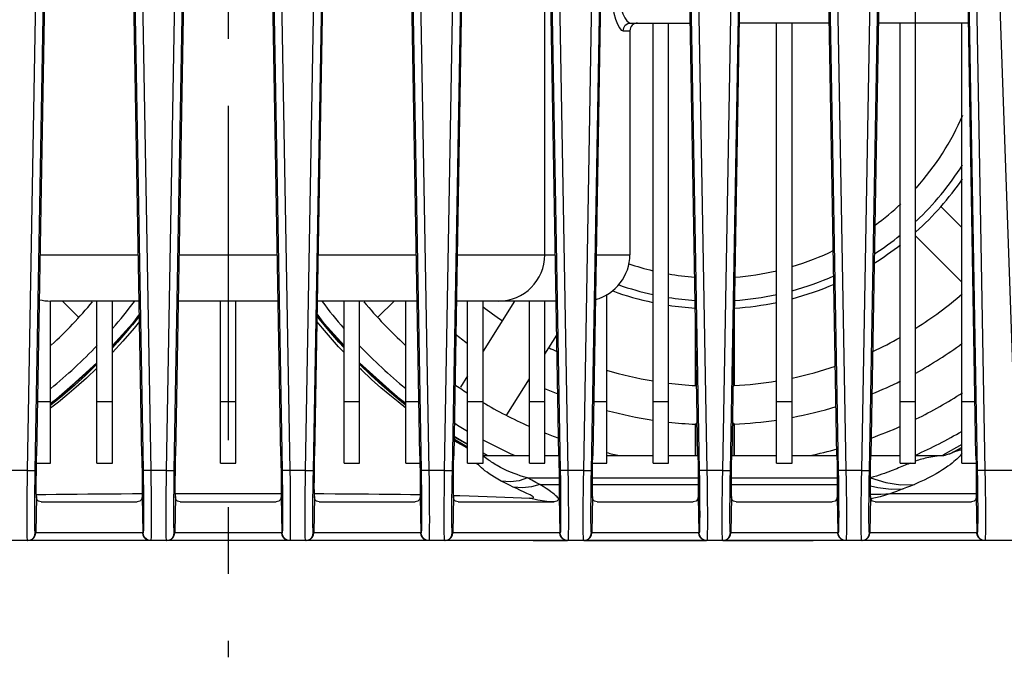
# Model space of a CAD drawing. Extents: x 31 to 410, y 32 to 287.
# Tile 2 of 41: x 79 to 104, y 32 to 49. Entities that reach past the tile are written whole.
import ezdxf

# ---------------------------------------------------------------- set-up
doc = ezdxf.new("R2010")
doc.units = 0
doc.header["$LTSCALE"] = 23.1
doc.linetypes.add('CENTER', pattern=[0.6, 0.375, -0.075, 0.075, -0.075])
doc.layers.add('ALL_AXIS', color=7, linetype='CONTINUOUS')
doc.layers.add('ALL_FEATURES', color=7, linetype='CONTINUOUS')

msp = doc.modelspace()

# ---------------------------------------------------------------- linework, layer by layer
at = {"layer": 'ALL_AXIS', "color": 7, "linetype": 'CENTER'}
msp.add_line((83.947, 88.169), (83.947, 32.303), dxfattribs=at)
at = {"layer": 'ALL_AXIS', "color": 7, "linetype": 'CONTINUOUS'}
for p, q in [((92.147, 42.729), (92.147, 54.473)), ((102.947, 43.436), (102.404, 43.978)), ((102.947, 42.022), (101.747, 43.222)), ((87.832, 41.121), (88.24, 41.529)), ((96.047, 39.341), (96.047, 41.099)), ((97.047, 39.341), (97.047, 41.099)), ((79.354, 40.414), (79.347, 40.422)), ((88.54, 40.414), (88.547, 40.422)), ((96.047, 39.341), (96.078, 39.309)), ((97.016, 39.309), (97.047, 39.341)), ((96.094, 38.385), (96.047, 38.34)), ((96.047, 37.529), (96.047, 38.34)), ((97.047, 38.34), (97, 38.385)), ((97.047, 37.529), (97.047, 38.34)), ((90.547, 37.529), (91.747, 37.529)), ((92.147, 37.529), (92.509, 37.529)), ((93.747, 37.529), (94.947, 37.529)), ((95.347, 37.529), (96.109, 37.529)), ((96.985, 37.529), (98.147, 37.529)), ((98.547, 37.529), (99.709, 37.529)), ((100.585, 37.529), (101.347, 37.529)), ((101.747, 37.529), (102.475, 37.529)), ((91.84, 35.329), (92.732, 35.329)), ((93.161, 35.329), (96.332, 35.329)), ((96.761, 35.329), (99.098, 35.329))]:
    msp.add_line(p, q, dxfattribs=at)
for centre, radius, start, end in [((96.547, 49.129), 9.8, 302.1051, 310.8212), ((96.547, 49.129), 9.8, 232.1817, 235.8073), ((96.547, 49.129), 10.8, 231.5343, 233.6334), ((96.547, 49.129), 9.8, 294.6744, 299.3477), ((96.547, 49.129), 9.8, 244.0149, 245.3256), ((96.547, 49.129), 10.8, 298.7914, 306.385), ((96.547, 49.129), 9.8, 281.7945, 288.6144), ((96.547, 49.129), 9.8, 253.3753, 260.6031), ((96.547, 49.129), 10.8, 243.4566, 243.5671), ((96.547, 49.129), 10.8, 245.9194, 247.8771), ((96.547, 49.129), 9.8, 262.9567, 267.0755), ((96.547, 49.129), 9.8, 272.9245, 279.4139), ((96.547, 49.129), 10.8, 292.1229, 296.4484), ((96.547, 49.129), 10.8, 280.6855, 286.9303), ((96.547, 49.129), 10.8, 254.9636, 261.4758), ((96.547, 49.129), 10.8, 263.6106, 267.3465), ((96.547, 49.129), 10.8, 272.6535, 278.5302), ((96.547, 49.166), 13.093, 297.7646, 299.2943)]:
    msp.add_arc(centre, radius, start, end, dxfattribs=at)
at = {"layer": 'ALL_FEATURES', "color": 7, "linetype": 'CONTINUOUS'}
for p, q in [((104.434, 34.929), (103.703, 55.743)), ((79.272, 54.11), (78.985, 37.518)), ((81.709, 37.518), (81.422, 54.11)), ((82.872, 54.11), (82.585, 37.518)), ((85.309, 37.518), (85.022, 54.11)), ((86.472, 54.11), (86.185, 37.518)), ((88.909, 37.518), (88.622, 54.11)), ((90.072, 54.11), (89.785, 37.518)), ((92.509, 37.518), (92.222, 54.11)), ((93.672, 54.11), (93.385, 37.518)), ((96.109, 37.518), (95.822, 54.11)), ((97.272, 54.11), (96.985, 37.518)), ((99.709, 37.518), (99.422, 54.11)), ((100.872, 54.11), (100.585, 37.518)), ((103.309, 37.518), (103.022, 54.11)), ((94.367, 48.729), (95.915, 48.729)), ((94.947, 37.329), (94.947, 48.729)), ((95.347, 37.329), (95.347, 48.729)), ((99.515, 48.729), (97.179, 48.729)), ((98.147, 37.329), (98.147, 48.729)), ((98.547, 37.329), (98.547, 48.729)), ((103.115, 48.729), (100.779, 48.729)), ((101.347, 37.329), (101.347, 48.729)), ((101.747, 37.329), (101.747, 48.729)), ((102.947, 37.329), (102.947, 48.729)), ((94.347, 48.529), (94.347, 42.729)), ((102.404, 43.978), (102.947, 43.436)), ((101.747, 43.222), (102.947, 42.022)), ((93.747, 37.329), (93.747, 41.697)), ((79.347, 37.329), (79.347, 41.529)), ((81.639, 41.529), (79.347, 41.529)), ((79.654, 41.529), (80.061, 41.121)), ((80.547, 37.329), (80.547, 41.529)), ((80.947, 37.329), (80.947, 41.529)), ((85.239, 41.529), (82.654, 41.529)), ((83.747, 37.329), (83.747, 41.529)), ((84.147, 37.329), (84.147, 41.529)), ((88.839, 41.529), (86.254, 41.529)), ((86.947, 37.329), (86.947, 41.529)), ((87.347, 37.329), (87.347, 41.529)), ((88.24, 41.529), (87.832, 41.121)), ((88.547, 37.329), (88.547, 41.529)), ((92.439, 41.529), (89.854, 41.529)), ((90.147, 37.329), (90.147, 41.529)), ((90.547, 37.329), (90.547, 41.529)), ((91.356, 41.529), (90.547, 40.234)), ((91.747, 37.329), (91.747, 41.529)), ((92.147, 37.329), (92.147, 41.529)), ((81.646, 41.152), (81.338, 40.769)), ((81.645, 41.2), (81.465, 40.951)), ((86.556, 40.769), (86.248, 41.152)), ((96.047, 41.099), (96.047, 39.341)), ((97.047, 41.099), (97.047, 39.341)), ((81.465, 40.951), (80.947, 40.375)), ((81.338, 40.769), (80.947, 40.349)), ((86.947, 40.349), (86.556, 40.769)), ((92.147, 40.153), (92.455, 40.645)), ((79.347, 40.422), (79.354, 40.414)), ((88.547, 40.422), (88.54, 40.414)), ((90.147, 39.594), (89.962, 39.298)), ((91.165, 38.581), (91.747, 39.512)), ((79.524, 39.008), (79.347, 38.88)), ((79.435, 38.929), (79.347, 38.866)), ((96.047, 38.34), (96.047, 37.529)), ((97.047, 38.34), (97.047, 37.529)), ((90.147, 37.817), (89.793, 38.017)), ((90.147, 37.82), (89.794, 38.023)), ((102.947, 37.816), (102.45, 37.535)), ((90.655, 37.529), (90.547, 37.59)), ((90.547, 37.529), (91.747, 37.529)), ((92.147, 37.529), (92.509, 37.529)), ((93.747, 37.529), (94.947, 37.529)), ((95.347, 37.529), (96.109, 37.529)), ((96.985, 37.529), (98.147, 37.529)), ((98.547, 37.529), (99.709, 37.529)), ((100.585, 37.529), (101.347, 37.529)), ((101.747, 37.529), (102.475, 37.529)), ((102.482, 37.53), (102.468, 37.528)), ((78.982, 37.329), (79.347, 37.329)), ((80.547, 37.329), (80.947, 37.329)), ((83.747, 37.329), (84.147, 37.329)), ((86.947, 37.329), (87.347, 37.329)), ((88.547, 37.329), (88.912, 37.329)), ((90.147, 37.329), (90.547, 37.329)), ((91.747, 37.329), (92.147, 37.329)), ((93.382, 37.329), (93.747, 37.329)), ((94.947, 37.329), (95.347, 37.329)), ((98.147, 37.329), (98.547, 37.329)), ((101.347, 37.329), (101.747, 37.329)), ((102.947, 37.329), (103.312, 37.329)), ((79.103, 36.329), (81.59, 36.329)), ((82.703, 36.329), (85.19, 36.329)), ((86.303, 36.329), (88.79, 36.329)), ((89.903, 36.329), (92.39, 36.329)), ((93.503, 36.329), (95.99, 36.329)), ((97.103, 36.329), (99.59, 36.329)), ((100.703, 36.329), (103.19, 36.329)), ((104.42, 35.329), (63.473, 35.329))]:
    msp.add_line(p, q, dxfattribs=at)
at = {"layer": 'ALL_FEATURES', "color": 9, "linetype": 'CONTINUOUS'}
for p, q in [((101.747, 48.729), (101.747, 55.116)), ((78.751, 37.144), (79.05, 54.138)), ((78.951, 37.139), (79.25, 54.132)), ((81.444, 54.132), (81.743, 37.139)), ((81.644, 54.138), (81.943, 37.144)), ((82.351, 37.144), (82.65, 54.138)), ((82.551, 37.139), (82.85, 54.132)), ((85.044, 54.132), (85.343, 37.139)), ((85.244, 54.138), (85.543, 37.144)), ((85.951, 37.144), (86.25, 54.138)), ((86.151, 37.139), (86.45, 54.132)), ((88.644, 54.132), (88.943, 37.139)), ((88.844, 54.138), (89.143, 37.144)), ((89.551, 37.144), (89.85, 54.138)), ((89.751, 37.139), (90.05, 54.132)), ((92.244, 54.132), (92.543, 37.139)), ((92.444, 54.138), (92.743, 37.144)), ((93.151, 37.144), (93.45, 54.138)), ((93.351, 37.139), (93.65, 54.132)), ((95.844, 54.132), (96.143, 37.139)), ((96.044, 54.138), (96.343, 37.144)), ((96.751, 37.144), (97.05, 54.138)), ((96.951, 37.139), (97.25, 54.132)), ((99.444, 54.132), (99.743, 37.139)), ((99.644, 54.138), (99.943, 37.144)), ((100.351, 37.144), (100.65, 54.138)), ((100.551, 37.139), (100.85, 54.132)), ((103.044, 54.132), (103.343, 37.139)), ((103.244, 54.138), (103.543, 37.144)), ((94.172, 48.529), (94.347, 48.529)), ((79.075, 42.729), (81.619, 42.729)), ((82.675, 42.729), (85.219, 42.729)), ((86.275, 42.729), (88.819, 42.729)), ((89.875, 42.729), (92.419, 42.729)), ((93.475, 42.729), (94.347, 42.729)), ((81.338, 40.768), (80.947, 40.349)), ((81.338, 40.768), (81.338, 40.769)), ((86.555, 40.768), (86.556, 40.769)), ((86.947, 40.349), (86.555, 40.768)), ((87.454, 39.806), (87.347, 39.92)), ((79.009, 38.929), (79.347, 38.929)), ((79.453, 38.942), (79.376, 38.887)), ((80.547, 38.929), (80.947, 38.929)), ((83.747, 38.929), (84.147, 38.929)), ((86.947, 38.929), (87.347, 38.929)), ((88.547, 38.825), (88.54, 38.83)), ((88.547, 38.929), (88.884, 38.929)), ((90.147, 38.929), (90.547, 38.929)), ((91.747, 38.929), (92.147, 38.929)), ((93.409, 38.929), (93.747, 38.929)), ((94.947, 38.929), (95.347, 38.929)), ((98.147, 38.929), (98.547, 38.929)), ((101.347, 38.929), (101.747, 38.929)), ((102.947, 38.929), (103.284, 38.929)), ((90.147, 37.818), (89.794, 38.019)), ((102.947, 37.817), (102.45, 37.535)), ((90.654, 37.529), (90.547, 37.59)), ((102.464, 37.527), (102.423, 37.525)), ((90.679, 37.419), (90.606, 37.47)), ((101.785, 37.397), (101.747, 37.383)), ((78.751, 37.144), (78.343, 37.144)), ((82.351, 37.144), (81.943, 37.144)), ((85.951, 37.144), (85.543, 37.144)), ((89.551, 37.144), (89.143, 37.144)), ((93.151, 37.144), (92.743, 37.144)), ((96.751, 37.144), (96.343, 37.144)), ((100.351, 37.144), (99.943, 37.144)), ((104.356, 37.144), (103.543, 37.144)), ((91.693, 36.95), (92.516, 36.95)), ((92.012, 36.781), (92.517, 36.781)), ((93.377, 36.781), (96.117, 36.781)), ((93.378, 36.95), (96.116, 36.95)), ((96.977, 36.781), (99.717, 36.781)), ((96.978, 36.95), (99.716, 36.95)), ((78.978, 36.465), (78.961, 35.525)), ((81.716, 36.465), (81.732, 35.525)), ((82.578, 36.465), (82.561, 35.525)), ((82.577, 36.545), (82.993, 36.545)), ((82.993, 36.545), (83.946, 36.545)), ((83.946, 36.545), (84.898, 36.545)), ((84.898, 36.545), (85.316, 36.545)), ((85.316, 36.465), (85.332, 35.525)), ((86.178, 36.465), (86.161, 35.525)), ((88.916, 36.465), (88.932, 35.525)), ((89.778, 36.465), (89.761, 35.525)), ((92.516, 36.465), (92.532, 35.525)), ((93.378, 36.465), (93.361, 35.525)), ((96.116, 36.465), (96.132, 35.525)), ((96.978, 36.465), (96.961, 35.525)), ((99.716, 36.465), (99.732, 35.525)), ((100.578, 36.465), (100.561, 35.525)), ((101.104, 36.545), (103.317, 36.545)), ((103.316, 36.465), (103.332, 35.525)), ((92.483, 36.436), (92.462, 36.458)), ((81.743, 35.525), (78.95, 35.525)), ((85.343, 35.525), (82.55, 35.525)), ((88.943, 35.525), (86.15, 35.525)), ((92.543, 35.525), (89.75, 35.525)), ((96.143, 35.525), (93.35, 35.525)), ((99.743, 35.525), (96.95, 35.525)), ((103.343, 35.525), (100.55, 35.525)), ((78.75, 35.329), (78.747, 35.349)), ((81.947, 35.349), (81.943, 35.329)), ((82.35, 35.329), (82.347, 35.349)), ((85.547, 35.349), (85.543, 35.329)), ((85.95, 35.329), (85.947, 35.349)), ((89.147, 35.349), (89.143, 35.329)), ((89.55, 35.329), (89.547, 35.349)), ((92.747, 35.349), (92.743, 35.329)), ((93.15, 35.329), (93.147, 35.349)), ((96.347, 35.349), (96.343, 35.329)), ((96.75, 35.329), (96.747, 35.349)), ((99.947, 35.349), (99.943, 35.329)), ((100.35, 35.329), (100.347, 35.349)), ((103.547, 35.349), (103.543, 35.329))]:
    msp.add_line(p, q, dxfattribs=at)
for points in [[(93.874, 49.529), (93.881, 49.339), (93.901, 49.154), (93.934, 48.981), (93.976, 48.827), (94.025, 48.7), (94.076, 48.605), (94.126, 48.548), (94.172, 48.529)], [(94.061, 49.529), (94.068, 49.377), (94.089, 49.229), (94.122, 49.09), (94.165, 48.967), (94.215, 48.866), (94.268, 48.79), (94.32, 48.744), (94.367, 48.729)], [(94.172, 48.529), (94.187, 48.605), (94.229, 48.67), (94.292, 48.713), (94.367, 48.729)], [(81.646, 41.134), (81.597, 41.074), (81.464, 40.916), (81.338, 40.768)], [(86.555, 40.768), (86.432, 40.913), (86.301, 41.069), (86.247, 41.134)], [(81.338, 40.768), (81.081, 40.467), (80.947, 40.319)], [(86.947, 40.319), (86.812, 40.467), (86.555, 40.768)], [(80.547, 39.92), (80.441, 39.807), (79.453, 38.942)], [(80.547, 39.895), (80.54, 39.888), (80.256, 39.611), (79.964, 39.342), (79.663, 39.082)], [(88.54, 38.83), (88.231, 39.081), (87.93, 39.342), (87.638, 39.61), (87.354, 39.888), (87.347, 39.895)], [(88.547, 38.866), (88.443, 38.94), (87.454, 39.806)], [(79.663, 39.082), (79.354, 38.831), (79.347, 38.825)], [(90.147, 37.749), (89.851, 37.922), (89.792, 37.959)], [(90.606, 37.47), (90.586, 37.485), (90.567, 37.497), (90.549, 37.508), (90.547, 37.509)], [(102.423, 37.525), (102.362, 37.521), (102.303, 37.515), (102.246, 37.508), (102.191, 37.499), (102.138, 37.49), (102.088, 37.48), (102.04, 37.47), (101.994, 37.459), (101.949, 37.447), (101.906, 37.435), (101.865, 37.423), (101.824, 37.41), (101.785, 37.397)], [(91.017, 36.869), (90.927, 36.919), (90.845, 36.967), (90.772, 37.012), (90.707, 37.055), (90.648, 37.097), (90.595, 37.136), (90.547, 37.174), (90.505, 37.21), (90.467, 37.245), (90.434, 37.277), (90.404, 37.309), (90.387, 37.329)], [(91.693, 36.95), (91.596, 36.978), (91.507, 37.006), (91.425, 37.034), (91.35, 37.061), (91.281, 37.088), (91.217, 37.115), (91.157, 37.141), (91.101, 37.167), (91.049, 37.193), (91.001, 37.218), (90.955, 37.242), (90.913, 37.267), (90.873, 37.29), (90.835, 37.313), (90.8, 37.336), (90.767, 37.358), (90.735, 37.379), (90.706, 37.399), (90.679, 37.419)], [(101.392, 37.243), (101.306, 37.207), (101.26, 37.188), (101.212, 37.169), (101.162, 37.149), (101.11, 37.129), (101.055, 37.108), (100.998, 37.087), (100.937, 37.066), (100.873, 37.044), (100.806, 37.021), (100.734, 36.998), (100.656, 36.973), (100.576, 36.95)], [(101.602, 37.329), (101.592, 37.325), (101.553, 37.309), (101.514, 37.293), (101.475, 37.277), (101.392, 37.243)], [(78.747, 35.349), (78.743, 35.412), (78.741, 35.521), (78.739, 35.673), (78.739, 35.862), (78.739, 36.084), (78.741, 36.334), (78.743, 36.602), (78.747, 36.877), (78.751, 37.144)], [(78.751, 37.144), (78.812, 37.143), (78.867, 37.142), (78.911, 37.141), (78.94, 37.14), (78.951, 37.139)], [(78.95, 35.525), (78.946, 35.543), (78.943, 35.599), (78.941, 35.696), (78.939, 35.831), (78.939, 35.999), (78.939, 36.196), (78.941, 36.419), (78.943, 36.657), (78.947, 36.902), (78.951, 37.139)], [(81.943, 37.144), (81.882, 37.143), (81.827, 37.142), (81.782, 37.141), (81.754, 37.14), (81.743, 37.139)], [(81.743, 37.139), (81.747, 36.902), (81.75, 36.657), (81.753, 36.419), (81.754, 36.196), (81.755, 35.999), (81.754, 35.831), (81.753, 35.696), (81.75, 35.599), (81.747, 35.543), (81.743, 35.525)], [(81.943, 37.144), (81.947, 36.877), (81.95, 36.602), (81.953, 36.334), (81.954, 36.084), (81.955, 35.862), (81.954, 35.673), (81.953, 35.521), (81.95, 35.412), (81.947, 35.349)], [(82.347, 35.349), (82.343, 35.412), (82.341, 35.521), (82.339, 35.673), (82.339, 35.862), (82.339, 36.084), (82.341, 36.334), (82.343, 36.602), (82.347, 36.877), (82.351, 37.144)], [(82.351, 37.144), (82.412, 37.143), (82.467, 37.142), (82.511, 37.141), (82.54, 37.14), (82.551, 37.139)], [(82.55, 35.525), (82.546, 35.543), (82.543, 35.599), (82.541, 35.696), (82.539, 35.831), (82.539, 35.999), (82.539, 36.196), (82.541, 36.419), (82.543, 36.657), (82.547, 36.902), (82.551, 37.139)], [(85.543, 37.144), (85.482, 37.143), (85.427, 37.142), (85.382, 37.141), (85.354, 37.14), (85.343, 37.139)], [(85.343, 37.139), (85.347, 36.902), (85.35, 36.657), (85.353, 36.419), (85.354, 36.196), (85.355, 35.999), (85.354, 35.831), (85.353, 35.696), (85.35, 35.599), (85.347, 35.543), (85.343, 35.525)], [(85.543, 37.144), (85.547, 36.877), (85.55, 36.602), (85.553, 36.334), (85.554, 36.084), (85.555, 35.862), (85.554, 35.673), (85.553, 35.521), (85.55, 35.412), (85.547, 35.349)], [(85.947, 35.349), (85.943, 35.412), (85.941, 35.521), (85.939, 35.673), (85.939, 35.862), (85.939, 36.084), (85.941, 36.334), (85.943, 36.602), (85.947, 36.877), (85.951, 37.144)], [(85.951, 37.144), (86.012, 37.143), (86.067, 37.142), (86.111, 37.141), (86.14, 37.14), (86.151, 37.139)], [(86.15, 35.525), (86.146, 35.543), (86.143, 35.599), (86.141, 35.696), (86.139, 35.831), (86.139, 35.999), (86.139, 36.196), (86.141, 36.419), (86.143, 36.657), (86.147, 36.902), (86.151, 37.139)], [(89.143, 37.144), (89.082, 37.143), (89.027, 37.142), (88.982, 37.141), (88.954, 37.14), (88.943, 37.139)], [(88.943, 37.139), (88.947, 36.902), (88.95, 36.657), (88.953, 36.419), (88.954, 36.196), (88.955, 35.999), (88.954, 35.831), (88.953, 35.696), (88.95, 35.599), (88.947, 35.543), (88.943, 35.525)], [(89.143, 37.144), (89.147, 36.877), (89.15, 36.602), (89.153, 36.334), (89.154, 36.084), (89.155, 35.862), (89.154, 35.673), (89.153, 35.521), (89.15, 35.412), (89.147, 35.349)], [(89.547, 35.349), (89.543, 35.412), (89.541, 35.521), (89.539, 35.673), (89.539, 35.862), (89.539, 36.084), (89.541, 36.334), (89.543, 36.602), (89.547, 36.877), (89.551, 37.144)], [(89.551, 37.144), (89.612, 37.143), (89.667, 37.142), (89.711, 37.141), (89.74, 37.14), (89.751, 37.139)], [(89.75, 35.525), (89.746, 35.543), (89.743, 35.599), (89.741, 35.696), (89.739, 35.831), (89.739, 35.999), (89.739, 36.196), (89.741, 36.419), (89.743, 36.657), (89.747, 36.902), (89.751, 37.139)], [(92.743, 37.144), (92.682, 37.143), (92.627, 37.142), (92.582, 37.141), (92.554, 37.14), (92.543, 37.139)], [(92.543, 37.139), (92.547, 36.902), (92.55, 36.657), (92.553, 36.419), (92.554, 36.196), (92.555, 35.999), (92.554, 35.831), (92.553, 35.696), (92.55, 35.599), (92.547, 35.543), (92.543, 35.525)], [(92.743, 37.144), (92.747, 36.877), (92.75, 36.602), (92.753, 36.334), (92.754, 36.084), (92.755, 35.862), (92.754, 35.673), (92.753, 35.521), (92.75, 35.412), (92.747, 35.349)], [(93.147, 35.349), (93.143, 35.412), (93.141, 35.521), (93.139, 35.673), (93.139, 35.862), (93.139, 36.084), (93.141, 36.334), (93.143, 36.602), (93.147, 36.877), (93.151, 37.144)], [(93.151, 37.144), (93.212, 37.143), (93.267, 37.142), (93.311, 37.141), (93.34, 37.14), (93.351, 37.139)], [(93.35, 35.525), (93.346, 35.543), (93.343, 35.599), (93.341, 35.696), (93.339, 35.831), (93.339, 35.999), (93.339, 36.196), (93.341, 36.419), (93.343, 36.657), (93.347, 36.902), (93.351, 37.139)], [(96.343, 37.144), (96.282, 37.143), (96.227, 37.142), (96.182, 37.141), (96.154, 37.14), (96.143, 37.139)], [(96.143, 37.139), (96.147, 36.902), (96.15, 36.657), (96.153, 36.419), (96.154, 36.196), (96.155, 35.999), (96.154, 35.831), (96.153, 35.696), (96.15, 35.599), (96.147, 35.543), (96.143, 35.525)], [(96.343, 37.144), (96.347, 36.877), (96.35, 36.602), (96.353, 36.334), (96.354, 36.084), (96.355, 35.862), (96.354, 35.673), (96.353, 35.521), (96.35, 35.412), (96.347, 35.349)], [(96.747, 35.349), (96.743, 35.412), (96.741, 35.521), (96.739, 35.673), (96.739, 35.862), (96.739, 36.084), (96.741, 36.334), (96.743, 36.602), (96.747, 36.877), (96.751, 37.144)], [(96.751, 37.144), (96.812, 37.143), (96.867, 37.142), (96.911, 37.141), (96.94, 37.14), (96.951, 37.139)], [(96.95, 35.525), (96.946, 35.543), (96.943, 35.599), (96.941, 35.696), (96.939, 35.831), (96.939, 35.999), (96.939, 36.196), (96.941, 36.419), (96.943, 36.657), (96.947, 36.902), (96.951, 37.139)], [(99.943, 37.144), (99.882, 37.143), (99.827, 37.142), (99.782, 37.141), (99.754, 37.14), (99.743, 37.139)], [(99.743, 37.139), (99.747, 36.902), (99.75, 36.657), (99.753, 36.419), (99.754, 36.196), (99.755, 35.999), (99.754, 35.831), (99.753, 35.696), (99.75, 35.599), (99.747, 35.543), (99.743, 35.525)], [(99.943, 37.144), (99.947, 36.877), (99.95, 36.602), (99.953, 36.334), (99.954, 36.084), (99.955, 35.862), (99.954, 35.673), (99.953, 35.521), (99.95, 35.412), (99.947, 35.349)], [(100.347, 35.349), (100.343, 35.412), (100.341, 35.521), (100.339, 35.673), (100.339, 35.862), (100.339, 36.084), (100.341, 36.334), (100.343, 36.602), (100.347, 36.877), (100.351, 37.144)], [(100.351, 37.144), (100.412, 37.143), (100.467, 37.142), (100.511, 37.141), (100.54, 37.14), (100.551, 37.139)], [(100.55, 35.525), (100.546, 35.543), (100.543, 35.599), (100.541, 35.696), (100.539, 35.831), (100.539, 35.999), (100.539, 36.196), (100.541, 36.419), (100.543, 36.657), (100.547, 36.902), (100.551, 37.139)], [(103.543, 37.144), (103.482, 37.143), (103.427, 37.142), (103.382, 37.141), (103.354, 37.14), (103.343, 37.139)], [(103.343, 37.139), (103.347, 36.902), (103.35, 36.657), (103.353, 36.419), (103.354, 36.196), (103.355, 35.999), (103.354, 35.831), (103.353, 35.696), (103.35, 35.599), (103.347, 35.543), (103.343, 35.525)], [(103.543, 37.144), (103.547, 36.877), (103.55, 36.602), (103.553, 36.334), (103.554, 36.084), (103.555, 35.862), (103.554, 35.673), (103.553, 35.521), (103.55, 35.412), (103.547, 35.349)], [(91.693, 36.95), (91.481, 36.876), (91.254, 36.849), (91.017, 36.869)], [(91.327, 36.713), (91.23, 36.76), (91.127, 36.812), (91.017, 36.869)], [(92.012, 36.781), (91.797, 36.717), (91.567, 36.695), (91.327, 36.713)], [(92.012, 36.781), (91.913, 36.833), (91.807, 36.889), (91.693, 36.95)], [(92.462, 36.458), (92.434, 36.485), (92.398, 36.516), (92.355, 36.55), (92.304, 36.588), (92.246, 36.629), (92.178, 36.675), (92.1, 36.725), (92.012, 36.781)], [(100.576, 36.95), (100.974, 36.83), (101.355, 36.773), (101.715, 36.781)], [(100.576, 36.743), (100.772, 36.699), (101.113, 36.659), (101.422, 36.663)], [(101.715, 36.781), (101.611, 36.737), (101.513, 36.698), (101.422, 36.663)], [(78.977, 36.516), (79.221, 36.521), (79.488, 36.525), (79.758, 36.529), (80.033, 36.532), (80.312, 36.535), (80.594, 36.537), (80.881, 36.539), (81.172, 36.541), (81.466, 36.542), (81.716, 36.543)], [(86.178, 36.543), (86.425, 36.542), (86.72, 36.541), (87.011, 36.539), (87.297, 36.537), (87.58, 36.535), (87.859, 36.532), (88.134, 36.528), (88.404, 36.525), (88.671, 36.52), (88.917, 36.516)], [(89.779, 36.496), (89.943, 36.492), (90.185, 36.485), (90.422, 36.478), (90.655, 36.47), (90.884, 36.462), (91.108, 36.453), (91.327, 36.445), (91.541, 36.436), (91.75, 36.427)], [(91.495, 36.634), (91.416, 36.671), (91.327, 36.713)], [(91.75, 36.427), (91.772, 36.426), (91.791, 36.426), (91.807, 36.427), (91.821, 36.427), (91.832, 36.429), (91.841, 36.431), (91.848, 36.434), (91.853, 36.437), (91.855, 36.441), (91.855, 36.446), (91.851, 36.452), (91.845, 36.459), (91.834, 36.467), (91.818, 36.478), (91.795, 36.491), (91.765, 36.507), (91.726, 36.526), (91.68, 36.548), (91.627, 36.573), (91.495, 36.634)], [(100.577, 36.525), (100.845, 36.525), (101.103, 36.545)], [(101.104, 36.545), (100.832, 36.462), (100.591, 36.406)], [(101.422, 36.663), (101.332, 36.629), (101.249, 36.598), (101.173, 36.57), (101.104, 36.545)], [(92.391, 36.331), (92.195, 36.34), (91.966, 36.373), (91.75, 36.427)], [(92.505, 36.406), (92.497, 36.418), (92.483, 36.436)], [(78.75, 35.329), (78.812, 35.338), (78.867, 35.366), (78.911, 35.409), (78.94, 35.464), (78.95, 35.525)], [(78.761, 35.329), (78.823, 35.338), (78.878, 35.366), (78.922, 35.409), (78.951, 35.464), (78.961, 35.525)], [(81.932, 35.329), (81.871, 35.338), (81.816, 35.366), (81.772, 35.409), (81.743, 35.464), (81.732, 35.525)], [(81.943, 35.329), (81.882, 35.338), (81.827, 35.366), (81.783, 35.409), (81.754, 35.464), (81.743, 35.525)], [(82.35, 35.329), (82.412, 35.338), (82.467, 35.366), (82.511, 35.409), (82.54, 35.464), (82.55, 35.525)], [(82.361, 35.329), (82.423, 35.338), (82.478, 35.366), (82.522, 35.409), (82.551, 35.464), (82.561, 35.525)], [(85.532, 35.329), (85.471, 35.338), (85.416, 35.366), (85.372, 35.409), (85.343, 35.464), (85.332, 35.525)], [(85.543, 35.329), (85.482, 35.338), (85.427, 35.366), (85.383, 35.409), (85.354, 35.464), (85.343, 35.525)], [(85.95, 35.329), (86.012, 35.338), (86.067, 35.366), (86.111, 35.409), (86.14, 35.464), (86.15, 35.525)], [(85.961, 35.329), (86.023, 35.338), (86.078, 35.366), (86.122, 35.409), (86.151, 35.464), (86.161, 35.525)], [(89.132, 35.329), (89.071, 35.338), (89.016, 35.366), (88.972, 35.409), (88.943, 35.464), (88.932, 35.525)], [(89.143, 35.329), (89.082, 35.338), (89.027, 35.366), (88.983, 35.409), (88.954, 35.464), (88.943, 35.525)], [(89.55, 35.329), (89.612, 35.338), (89.667, 35.366), (89.711, 35.409), (89.74, 35.464), (89.75, 35.525)], [(89.561, 35.329), (89.623, 35.338), (89.678, 35.366), (89.722, 35.409), (89.751, 35.464), (89.761, 35.525)], [(92.732, 35.329), (92.671, 35.338), (92.616, 35.366), (92.572, 35.409), (92.543, 35.464), (92.532, 35.525)], [(92.743, 35.329), (92.682, 35.338), (92.627, 35.366), (92.583, 35.409), (92.554, 35.464), (92.543, 35.525)], [(93.15, 35.329), (93.212, 35.338), (93.267, 35.366), (93.311, 35.409), (93.34, 35.464), (93.35, 35.525)], [(93.161, 35.329), (93.223, 35.338), (93.278, 35.366), (93.322, 35.409), (93.351, 35.464), (93.361, 35.525)], [(96.332, 35.329), (96.271, 35.338), (96.216, 35.366), (96.172, 35.409), (96.143, 35.464), (96.132, 35.525)], [(96.343, 35.329), (96.282, 35.338), (96.227, 35.366), (96.183, 35.409), (96.154, 35.464), (96.143, 35.525)], [(96.75, 35.329), (96.812, 35.338), (96.867, 35.366), (96.911, 35.409), (96.94, 35.464), (96.95, 35.525)], [(96.761, 35.329), (96.823, 35.338), (96.878, 35.366), (96.922, 35.409), (96.951, 35.464), (96.961, 35.525)], [(99.932, 35.329), (99.871, 35.338), (99.816, 35.366), (99.772, 35.409), (99.743, 35.464), (99.732, 35.525)], [(99.943, 35.329), (99.882, 35.338), (99.827, 35.366), (99.783, 35.409), (99.754, 35.464), (99.743, 35.525)], [(100.35, 35.329), (100.412, 35.338), (100.467, 35.366), (100.511, 35.409), (100.54, 35.464), (100.55, 35.525)], [(100.361, 35.329), (100.423, 35.338), (100.478, 35.366), (100.522, 35.409), (100.551, 35.464), (100.561, 35.525)], [(103.532, 35.329), (103.471, 35.338), (103.416, 35.366), (103.372, 35.409), (103.343, 35.464), (103.332, 35.525)], [(103.543, 35.329), (103.482, 35.338), (103.427, 35.366), (103.383, 35.409), (103.354, 35.464), (103.343, 35.525)]]:
    msp.add_lwpolyline(points, dxfattribs=at)
at = {"layer": 'ALL_FEATURES', "color": 7, "linetype": 'CONTINUOUS'}
for points in [[(86.947, 40.375), (86.429, 40.951), (86.249, 41.2)], [(81.649, 41.001), (81.511, 40.831), (81.219, 40.492), (80.947, 40.198)], [(86.947, 40.199), (86.806, 40.348), (86.489, 40.705), (86.245, 41)], [(80.547, 39.792), (80.273, 39.533), (80.008, 39.297), (79.768, 39.093), (79.548, 38.915), (79.347, 38.759)], [(80.547, 39.92), (80.456, 39.823), (79.435, 38.929)], [(80.547, 39.929), (80.546, 39.928), (79.524, 39.008)], [(88.547, 38.88), (88.37, 39.008), (87.348, 39.928), (87.347, 39.929)], [(88.547, 38.866), (88.463, 38.926), (87.441, 39.819), (87.347, 39.92)], [(88.547, 38.759), (88.345, 38.916), (88.131, 39.089), (87.902, 39.282), (87.657, 39.5), (87.394, 39.746), (87.347, 39.793)], [(90.147, 37.715), (90.066, 37.761), (89.973, 37.813), (89.875, 37.87), (89.792, 37.919)], [(78.978, 36.465), (78.977, 36.581), (78.976, 36.729), (78.977, 36.902), (78.979, 37.096), (78.981, 37.303), (78.985, 37.518)], [(81.709, 37.518), (81.712, 37.303), (81.715, 37.096), (81.716, 36.902), (81.717, 36.729), (81.717, 36.581), (81.716, 36.465)], [(82.578, 36.465), (82.577, 36.581), (82.576, 36.729), (82.577, 36.902), (82.579, 37.096), (82.581, 37.303), (82.585, 37.518)], [(85.309, 37.518), (85.312, 37.303), (85.315, 37.096), (85.316, 36.902), (85.317, 36.729), (85.317, 36.581), (85.316, 36.465)], [(86.178, 36.465), (86.177, 36.581), (86.176, 36.729), (86.177, 36.902), (86.179, 37.096), (86.181, 37.303), (86.185, 37.518)], [(88.909, 37.518), (88.912, 37.303), (88.915, 37.096), (88.916, 36.902), (88.917, 36.729), (88.917, 36.581), (88.916, 36.465)], [(89.778, 36.465), (89.777, 36.581), (89.776, 36.729), (89.777, 36.902), (89.779, 37.096), (89.781, 37.303), (89.785, 37.518)], [(92.509, 37.518), (92.512, 37.303), (92.515, 37.096), (92.516, 36.902), (92.517, 36.729), (92.517, 36.581), (92.516, 36.465)], [(93.378, 36.465), (93.377, 36.581), (93.376, 36.729), (93.377, 36.902), (93.379, 37.096), (93.381, 37.303), (93.385, 37.518)], [(96.109, 37.518), (96.112, 37.303), (96.115, 37.096), (96.116, 36.902), (96.117, 36.729), (96.117, 36.581), (96.116, 36.465)], [(96.978, 36.465), (96.977, 36.581), (96.976, 36.729), (96.977, 36.902), (96.979, 37.096), (96.981, 37.303), (96.985, 37.518)], [(99.709, 37.518), (99.712, 37.303), (99.715, 37.096), (99.716, 36.902), (99.717, 36.729), (99.717, 36.581), (99.716, 36.465)], [(100.578, 36.465), (100.577, 36.581), (100.576, 36.729), (100.577, 36.902), (100.579, 37.096), (100.581, 37.303), (100.585, 37.518)], [(102.947, 37.588), (102.935, 37.57), (102.919, 37.548), (102.899, 37.524), (102.875, 37.497), (102.848, 37.469), (102.816, 37.438), (102.779, 37.405), (102.738, 37.37), (102.691, 37.332), (102.639, 37.292), (102.581, 37.25), (102.516, 37.205), (102.444, 37.158), (102.365, 37.109), (102.279, 37.058), (102.184, 37.005), (102.081, 36.951)], [(102.468, 37.528), (102.46, 37.526), (102.456, 37.526), (102.455, 37.526)], [(102.62, 37.568), (102.599, 37.561), (102.574, 37.553), (102.548, 37.545), (102.522, 37.538), (102.5, 37.533), (102.482, 37.53)], [(102.647, 37.578), (102.647, 37.578), (102.643, 37.577), (102.635, 37.573), (102.62, 37.568)], [(102.64, 37.575), (102.652, 37.581), (102.7, 37.604), (102.744, 37.623), (102.784, 37.64), (102.819, 37.653), (102.85, 37.663), (102.878, 37.67), (102.901, 37.675), (102.921, 37.676), (102.937, 37.676), (102.947, 37.673)], [(103.309, 37.518), (103.312, 37.303), (103.315, 37.096), (103.316, 36.902), (103.317, 36.729), (103.317, 36.581), (103.316, 36.465)], [(102.081, 36.951), (101.969, 36.895), (101.843, 36.836), (101.715, 36.781)], [(79.103, 36.329), (79.033, 36.343), (78.992, 36.388), (78.978, 36.465)], [(81.716, 36.465), (81.702, 36.388), (81.66, 36.343), (81.59, 36.329)], [(82.703, 36.329), (82.633, 36.343), (82.592, 36.388), (82.578, 36.465)], [(85.316, 36.465), (85.302, 36.388), (85.26, 36.343), (85.19, 36.329)], [(86.303, 36.329), (86.233, 36.343), (86.192, 36.388), (86.178, 36.465)], [(88.916, 36.465), (88.902, 36.388), (88.86, 36.343), (88.79, 36.329)], [(89.903, 36.329), (89.833, 36.343), (89.792, 36.388), (89.778, 36.465)], [(92.516, 36.465), (92.502, 36.388), (92.46, 36.343), (92.39, 36.329)], [(93.503, 36.329), (93.433, 36.343), (93.392, 36.388), (93.378, 36.465)], [(96.116, 36.465), (96.102, 36.388), (96.06, 36.343), (95.99, 36.329)], [(97.103, 36.329), (97.033, 36.343), (96.992, 36.388), (96.978, 36.465)], [(99.716, 36.465), (99.702, 36.388), (99.66, 36.343), (99.59, 36.329)], [(100.703, 36.329), (100.633, 36.343), (100.592, 36.388), (100.578, 36.465)], [(103.316, 36.465), (103.302, 36.388), (103.26, 36.343), (103.19, 36.329)]]:
    msp.add_lwpolyline(points, dxfattribs=at)
for centre, radius, start, end in [((94.547, 48.529), 0.2, 90, 180), ((96.547, 49.129), 7, 318.1236, 336.5547), ((96.547, 49.129), 7.8, 311.8665, 325.3346), ((96.547, 49.129), 7, 306.4246, 313.4792), ((96.547, 49.129), 7, 286.6596, 296.1092), ((96.547, 49.129), 7.8, 301.9526, 308.0813), ((90.947, 42.729), 1.2, 270, 360), ((93.147, 42.729), 1.2, 284.9443, 360), ((96.547, 49.129), 7, 251.4295, 256.7419), ((96.547, 49.129), 7, 260.1272, 265.7354), ((96.547, 49.129), 7, 274.2646, 283.2581), ((96.547, 49.129), 7.8, 284.859, 293.3399), ((79.347, 42.729), 1.2, 255.8817, 270), ((96.547, 49.129), 7.8, 250.1973, 258.139), ((71.347, 49.129), 11.86, 312.5298, 320.0281), ((71.347, 49.129), 12.701, 319.1445, 323.2026), ((96.547, 49.129), 12.701, 216.7974, 220.8555), ((96.547, 49.129), 11.86, 219.9719, 227.4702), ((96.547, 49.129), 7.8, 261.1365, 266.2826), ((96.547, 49.129), 7.8, 273.717, 281.8681), ((71.347, 49.129), 12.701, 309.0626, 316.4652), ((96.547, 49.129), 12.701, 223.5348, 230.9374), ((96.547, 49.129), 11.86, 235.3544, 237.2466), ((96.547, 49.129), 11.86, 296.063, 302.7534), ((96.547, 49.129), 11.86, 239.531, 246.0605), ((96.547, 49.129), 12.701, 237.8753, 239.7205), ((96.547, 49.129), 11.86, 289.9542, 293.9395), ((96.547, 49.129), 11.86, 248.1841, 250.0458), ((96.547, 49.129), 12.701, 294.1712, 300.2795), ((96.547, 49.129), 12.701, 241.7884, 245.966), ((96.547, 49.166), 13.093, 297.7646, 299.2898), ((96.547, 49.129), 11.86, 256.3183, 257.9807), ((96.547, 49.129), 11.86, 282.0193, 285.4854)]:
    msp.add_arc(centre, radius, start, end, dxfattribs=at)
at = {"layer": 'ALL_FEATURES', "color": 9, "linetype": 'CONTINUOUS'}
for start, end in [(313.3252, 327.5895), (302.9533, 309.1948), (285.2686, 293.9205), (250.9171, 257.8181), (260.9029, 266.1576), (273.8424, 282.1822)]:
    msp.add_arc((96.547, 49.129), 7.6, start, end, dxfattribs=at)

doc.saveas('drawing.dxf')
